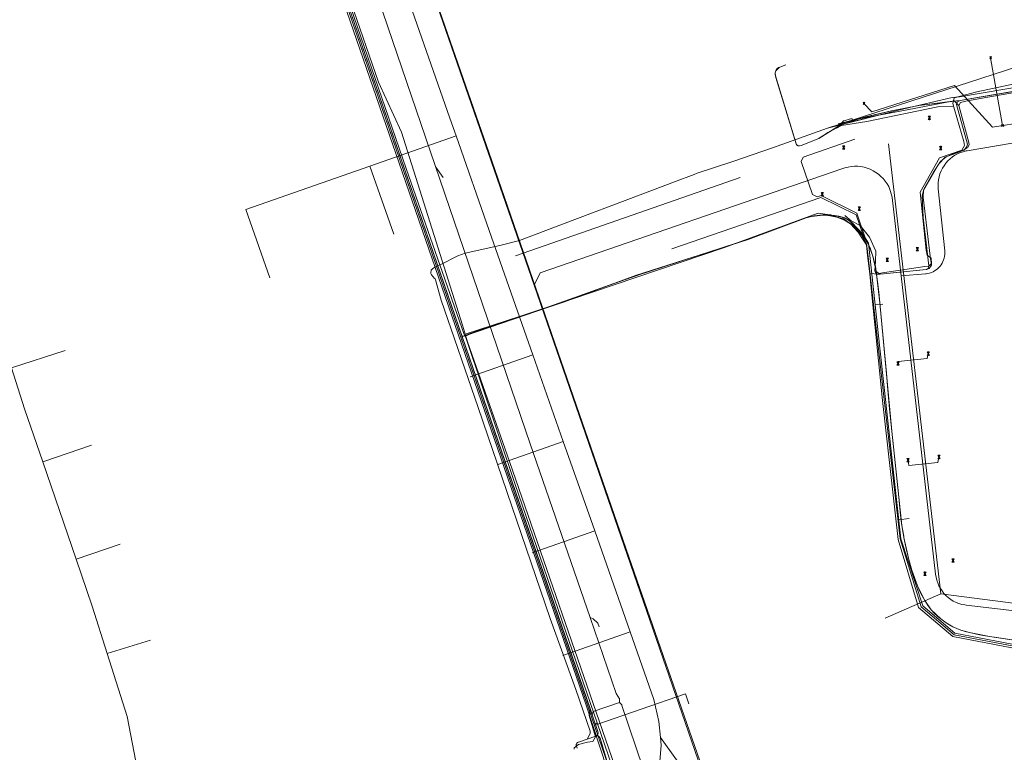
# Model space of a CAD drawing. Header units: metres. Extents: x 265038 to 265901, y 576646 to 577335.
# Tile 19 of 27: x 265461 to 265602, y 576896 to 577001. Entities that reach past the tile are written whole.
import ezdxf

# ---------------------------------------------------------------- set-up
doc = ezdxf.new("R2010")
doc.units = ezdxf.units.M
for name, color, linetype, lineweight in [('B-WE-KL-DATA-G', 252, 'KL-DATA-ALGEMEEN', 18), ('B-WE-KL-ET-MS-G', 252, 'KL-MIDDENSPANNING', 18), ('B-WE-KL-GAS-LD-G', 252, 'KL-GAS-LAGE-DRUK', 18), ('B-WE-KL-WATER-G', 252, 'KL-WATER', 18), ('B-WE-KL_ET-LS-G', 252, 'KL-LAAGSPANNING', 18), ('B-WE-RI-PERSLEIDING-G', 252, 'B-WE-RI-PERSLEIDING-G', 18), ('B-WE-RI-VRIJVERVALLEIDING-G', 252, 'KL-VRIJVERVAL', 18)]:
    doc.layers.add(name, color=color, linetype=linetype, lineweight=lineweight)
doc.layers.add('X-XX-AL-HULPLAAG-G', color=6, linetype='Continuous', lineweight=18, plot=False)
doc.styles.add('NLCS-ISO', font='NLCS-ISO.ttf')
doc.styles.get("Standard").update_dxf_attribs({"font": 'arial.ttf'})
doc.linetypes.add('B-WE-RI-PERSLEIDING-G', pattern='A,6,-2,[102,NLCS.shx,S=0.5,R=0,X=0,Y=0],-2,6,-2,["P",Standard,S=1,R=0,X=-0.5,Y=-0.5],-2', length=20)
doc.linetypes.add('KL-DATA-ALGEMEEN', pattern='A,2,-1.5,["@",NLCS-ISO,S=1,R=0,X=-0.5,Y=-0.4],-1.5,3,-1.5,["D",NLCS-ISO,S=1,R=0,X=-0.5,Y=-0.4],-1.5,1', length=12)
doc.linetypes.add('KL-GAS-LAGE-DRUK', pattern='A,2,-2,["GAS",NLCS-ISO,S=1,R=0,X=-1.25,Y=-0.4],-2,3,-1,["L",NLCS-ISO,S=1,R=0,X=-0.5,Y=-0.4],-1,1', length=12)
doc.linetypes.add('KL-LAAGSPANNING', pattern='A,2,-1.5,[103,NLCS.shx,S=1,R=0,X=0,Y=0],-1.5,3,-1.5,["L",NLCS-ISO,S=1,R=0,X=-0.5,Y=-0.4],-1.5,1', length=12)
doc.linetypes.add('KL-MIDDENSPANNING', pattern='A,2,-1.5,[103,NLCS.shx,S=1,R=0,X=0,Y=0],-1.5,3,-1.5,["M",NLCS-ISO,S=1,R=0,X=-0.5,Y=-0.4],-1.5,1', length=12)
doc.linetypes.add('KL-VRIJVERVAL', pattern='A,2,-1.5,[89,NLCS.shx,S=0.25,R=270,X=-0.5,Y=0],-1.5,3,-1.5,["V",NLCS-ISO,S=1,R=0,X=-0.5,Y=-0.4],-1.5,1', length=12)
doc.linetypes.add('KL-WATER', pattern='A,2,-1.5,[168,NLCS.shx,S=1,R=0,X=0,Y=0],-1.5,3,-1.5,["D",NLCS-ISO,S=1,R=0,X=-0.5,Y=-0.4],-1.5,1', length=12)

# ---------------------------------------------------------------- blocks, each defined once
blk = doc.blocks.new('DATA ONJUIST')
at = {"layer": 'B-WE-KL-DATA-G'}
for p, q in [((115.39, 75.06), (121, 59.05)), ((121, 59.05), (122.4, 55.07)), ((122.4, 55.07), (123.28, 52.55)), ((110.93, 48.21), (123.28, 52.55)), ((123.28, 52.55), (128.05, 38.99)), ((93.14, 41.97), (110.93, 48.21)), ((114.36, 38.44), (110.93, 48.21)), ((96.57, 32.2), (93.14, 41.97)), ((128.05, 38.99), (134.3, 21.16)), ((67.24, 21.78), (59.51, 19.29)), ((125.29, 18), (134.3, 21.16)), ((134.3, 21.16), (138.67, 8.72)), ((129.28, 5.42), (138.67, 8.72)), ((138.67, 8.72), (140.75, 2.79)), ((71.02, 8.18), (64.02, 5.78)), ((68.81, -8.18), (64.02, 5.78)), ((140.75, 2.79), (141.51, 0.63)), ((141.51, 0.63), (143.17, -4.1)), ((134.19, -7.25), (143.17, -4.1)), ((143.17, -4.1), (148.25, -18.58)), ((75.11, -6.02), (68.81, -8.18)), ((79.45, -19.77), (73.27, -21.72)), ((138.58, -21.97), (148.25, -18.58))]:
    blk.add_line(p, q, dxfattribs=at)
for points in [[(64.02, 5.78), (61.41, 13.4), (59.51, 19.29)], [(73.27, -21.72), (71.12, -14.92), (68.81, -8.18)], [(148.25, -18.58), (151.67, -28.31), (152.38, -31.48), (152.59, -33.74)], [(77.82, -39.68), (76.13, -30.76), (73.27, -21.72)], [(152.59, -33.74), (152.69, -34.85), (152.38, -38.94), (151.69, -42.59)], [(211.7, -136.57), (205.55, -116.52), (202.23, -107.27), (196.53, -97.31), (189.42, -85.93), (186.1, -81.66), (174.48, -65.65), (166.18, -52.73), (156.94, -39.81), (152.59, -33.74)]]:
    blk.add_lwpolyline(points, dxfattribs=at)

msp = doc.modelspace()

# ---------------------------------------------------------------- linework, layer by layer
at = {"layer": 'B-WE-KL-DATA-G'}
for p, q in [((265598.888, 576989.909), (265609.901, 576991.787)), ((265610.773, 576991.755), (265599.552, 576989.813)), ((265595.845, 576989.389), (265598.888, 576989.909)), ((265595.338, 576988.814), (265596.933, 576983.125)), ((265597.112, 576983.384), (265595.803, 576988.144)), ((265578.382, 576986.058), (265581.559, 576986.869)), ((265581.559, 576986.869), (265581.601, 576986.881)), ((265564.307, 576978.37), (265532.096, 576967.107)), ((265564.307, 576978.37), (265532.096, 576967.107)), ((265584.405, 576964.497), (265591.003, 576965.148)), ((265584.409, 576964.49), (265591.027, 576965.163))]:
    msp.add_line(p, q, dxfattribs=at)
for points in [[(265691.159, 577123.068), (265627.959, 577101.398), (265609.941, 577095.224), (265609.581, 577095.28), (265598.153, 577101.299), (265597.555, 577101.536), (265597.064, 577101.387), (265537.7, 577080.811), (265519.312, 577074.497), (265507.154, 577070.627), (265501.542, 577069.27), (265498.265, 577068.339), (265492.382, 577066.289), (265488.001, 577064.952), (265487.521, 577064.631), (265487.298, 577064.098), (265487.334, 577063.712), (265489.617, 577055.977), (265491.371, 577050.545), (265501.572, 577021.384), (265545.533, 576893.606)], [(265596.759, 577102.267), (265597.064, 577101.387), (265530.407, 577078.283), (265519.312, 577074.497), (265507.154, 577070.627), (265501.542, 577069.27), (265498.265, 577068.339), (265492.382, 577066.289), (265488.001, 577064.952), (265487.821, 577064.877), (265487.659, 577064.769), (265487.521, 577064.631), (265487.412, 577064.469), (265487.337, 577064.29), (265487.298, 577064.098), (265487.297, 577063.904), (265487.334, 577063.712), (265489.617, 577055.977), (265491.371, 577050.545), (265501.572, 577021.384), (265545.533, 576893.606)], [(265596.759, 577102.267), (265597.064, 577101.387), (265537.7, 577080.811), (265519.312, 577074.497), (265507.154, 577070.627), (265501.542, 577069.27), (265498.265, 577068.339), (265492.382, 577066.289), (265488.001, 577064.952), (265487.521, 577064.631), (265487.298, 577064.098), (265487.334, 577063.712), (265489.617, 577055.977), (265491.371, 577050.545), (265501.572, 577021.384), (265545.533, 576893.606), (265552.602, 576872.84), (265575.144, 576808.109), (265574.924, 576808.017), (265574.603, 576807.531)], [(265537.7, 577080.811), (265519.312, 577074.497), (265507.154, 577070.627), (265501.542, 577069.27), (265498.265, 577068.339), (265492.382, 577066.289), (265488.001, 577064.952), (265487.521, 577064.631), (265487.298, 577064.098), (265487.334, 577063.712), (265489.617, 577055.977), (265491.371, 577050.545), (265501.572, 577021.384), (265524.255, 576955.454)], [(265587.471, 576760.861), (265586.362, 576764.123), (265586.695, 576766.225), (265586.773, 576766.934), (265587.231, 576768.031), (265587.75, 576768.847), (265587.633, 576769.898), (265587.324, 576771.129), (265580.595, 576790.895), (265574.868, 576809.116), (265565.926, 576834.04), (265559.359, 576852.495), (265552.365, 576872.831), (265545.201, 576893.606), (265542.207, 576902.637), (265501.299, 577021.357), (265491.046, 577050.744), (265489.288, 577055.787), (265488.15, 577060.319), (265487.013, 577064.85), (265492.254, 577066.461), (265498.212, 577068.446), (265501.364, 577069.511), (265502.847, 577069.755)], [(265545.201, 576893.606), (265542.207, 576902.637), (265501.299, 577021.357), (265491.046, 577050.744), (265489.288, 577055.787), (265487.013, 577064.85), (265492.254, 577066.461), (265498.212, 577068.446), (265501.364, 577069.511), (265502.847, 577069.755)], [(265501.572, 577021.384), (265545.533, 576893.606)], [(265569.93, 576994.15), (265569.42, 576993.632), (265569.316, 576993.367), (265569.372, 576992.948), (265572.379, 576983.058), (265572.62, 576982.889), (265573.072, 576982.924), (265575.6, 576983.951), (265579.096, 576986.129), (265581.559, 576986.869)], [(265569.93, 576994.15), (265569.835, 576994.118), (265569.42, 576993.632), (265569.316, 576993.367), (265569.372, 576992.948), (265572.379, 576983.058), (265572.62, 576982.889), (265573.072, 576982.924), (265575.6, 576983.951), (265579.096, 576986.129), (265581.601, 576986.881), (265582.314, 576987.064), (265586.012, 576987.93), (265589.933, 576988.664), (265594.795, 576989.278), (265595.845, 576989.389), (265605.466, 576991.032)], [(265569.326, 576993.291), (265569.372, 576992.948), (265572.379, 576983.058), (265572.62, 576982.889), (265573.072, 576982.924), (265575.6, 576983.951), (265576.9, 576984.791), (265577.578, 576985.178), (265578.308, 576985.532), (265578.568, 576985.799), (265581.382, 576986.771), (265588.272, 576988.048), (265593.719, 576989.125), (265595.017, 576989.349), (265595.663, 576988.657)], [(265609.901, 576991.787), (265595.845, 576989.389), (265595.419, 576989.141), (265595.338, 576988.813), (265596.933, 576983.124), (265596.835, 576982.806), (265596.437, 576982.268), (265594.958, 576981.8), (265593.848, 576981.311), (265593.049, 576980.63), (265592.021, 576979.132), (265590.652, 576976.678), (265590.431, 576975.73), (265590.573, 576972.635), (265591.363, 576965.656), (265591.263, 576965.283), (265591.028, 576965.163), (265584.41, 576964.49), (265583.822, 576964.856), (265583.349, 576967.076), (265582.725, 576968.754), (265581.844, 576970.126), (265580.058, 576972.08), (265579.558, 576972.404), (265578.929, 576972.64), (265577.364, 576972.955), (265576.232, 576972.967), (265574.541, 576972.778), (265573.411, 576972.474), (265567.019, 576970.066), (265563.905, 576968.977), (265549.332, 576964.251), (265536.837, 576959.778), (265526.792, 576956.382), (265524.255, 576955.454), (265545.533, 576893.606)], [(265605.466, 576991.032), (265595.845, 576989.389), (265595.419, 576989.141), (265595.338, 576988.813), (265596.933, 576983.124), (265596.835, 576982.806), (265596.437, 576982.268), (265594.958, 576981.8), (265593.848, 576981.311), (265593.049, 576980.63), (265592.021, 576979.132), (265590.652, 576976.678), (265590.431, 576975.73), (265590.573, 576972.635), (265590.981, 576968.963), (265591.363, 576965.656), (265591.263, 576965.283), (265591.028, 576965.163), (265584.41, 576964.49), (265583.822, 576964.856), (265583.704, 576965.628), (265583.547, 576966.357), (265583.349, 576967.076), (265583.109, 576967.784), (265582.937, 576968.249), (265582.725, 576968.754), (265582.472, 576969.235), (265582.178, 576969.692), (265581.844, 576970.126), (265581.472, 576970.569), (265580.95, 576971.156), (265580.407, 576971.742), (265580.28, 576971.874), (265580.058, 576972.08), (265579.818, 576972.257), (265579.558, 576972.404), (265579.279, 576972.521), (265579.098, 576972.585), (265578.929, 576972.64), (265578.489, 576972.763), (265578.044, 576972.859), (265577.856, 576972.892), (265577.364, 576972.955), (265576.869, 576972.981), (265576.728, 576972.981), (265576.232, 576972.967), (265575.737, 576972.932), (265575.446, 576972.903), (265574.541, 576972.778), (265574.413, 576972.755), (265574.153, 576972.7), (265573.741, 576972.588), (265573.411, 576972.474), (265568.565, 576970.64), (265567.019, 576970.066), (265565.465, 576969.512), (265563.905, 576968.977), (265562.337, 576968.462), (265552.464, 576965.289), (265549.332, 576964.251), (265546.219, 576963.155), (265539.946, 576960.884), (265536.837, 576959.778), (265533.715, 576958.709), (265526.792, 576956.382), (265525.518, 576955.935), (265524.255, 576955.454), (265545.533, 576893.606)], [(265578.382, 576986.058), (265581.601, 576986.881), (265586.012, 576987.93), (265589.933, 576988.664), (265595.845, 576989.389), (265609.901, 576991.787)], [(265599.552, 576989.813), (265596.683, 576989.316), (265595.918, 576989.132), (265595.663, 576988.657)], [(265595.663, 576988.657), (265595.803, 576988.144), (265597.112, 576983.384), (265597.143, 576983.018), (265596.929, 576982.624), (265596.492, 576982.346), (265595.797, 576982.014), (265593.696, 576981.245), (265592.803, 576980.333), (265590.595, 576976.488), (265590.54, 576975.552), (265591.556, 576967.085), (265591.744, 576965.793), (265591.436, 576965.284), (265591.003, 576965.148), (265584.405, 576964.497), (265583.828, 576964.504), (265583.618, 576964.965), (265583.706, 576966.325), (265583.754, 576967.789), (265582.868, 576969.81), (265581.517, 576971.486), (265580.252, 576972.147), (265579.32, 576972.904)], [(265581.601, 576986.881), (265586.012, 576987.93), (265589.933, 576988.664), (265595.845, 576989.389)], [(265583.822, 576964.856), (265584.41, 576964.49), (265591.028, 576965.163), (265591.263, 576965.283), (265591.363, 576965.656), (265590.573, 576972.635), (265590.431, 576975.73), (265590.652, 576976.678), (265592.021, 576979.132), (265593.049, 576980.63), (265593.848, 576981.311), (265594.958, 576981.8), (265596.437, 576982.268), (265596.835, 576982.806), (265596.933, 576983.124), (265595.338, 576988.813), (265595.419, 576989.141), (265595.845, 576989.389)], [(265545.533, 576893.606), (265524.255, 576955.454), (265525.518, 576955.935), (265526.792, 576956.382), (265533.715, 576958.709), (265536.837, 576959.778), (265539.946, 576960.884), (265546.219, 576963.155), (265549.332, 576964.251), (265552.464, 576965.289), (265562.337, 576968.462), (265563.905, 576968.977), (265565.465, 576969.512), (265567.019, 576970.066), (265568.565, 576970.64), (265573.411, 576972.474), (265573.741, 576972.588), (265574.153, 576972.7), (265574.413, 576972.755), (265574.541, 576972.778), (265575.446, 576972.903), (265575.737, 576972.932), (265576.232, 576972.967), (265576.728, 576972.981), (265576.869, 576972.981), (265577.364, 576972.955), (265577.856, 576972.892), (265578.044, 576972.859), (265578.489, 576972.763), (265578.929, 576972.64), (265579.098, 576972.585), (265579.279, 576972.521), (265579.558, 576972.404), (265579.818, 576972.257), (265580.058, 576972.08), (265580.28, 576971.874), (265580.566, 576971.572), (265580.95, 576971.156), (265581.472, 576970.569), (265581.844, 576970.126), (265582.178, 576969.692), (265582.472, 576969.235), (265582.725, 576968.754), (265582.937, 576968.249), (265583.109, 576967.784), (265583.349, 576967.076), (265583.547, 576966.357), (265583.704, 576965.628), (265583.818, 576964.889), (265584.183, 576961.909), (265584.353, 576960.385), (265584.5, 576958.858), (265585.288, 576950.259), (265585.453, 576948.42), (265585.753, 576945.184), (265586.073, 576941.949), (265587.002, 576932.957), (265587.324, 576929.929), (265587.518, 576928.419), (265587.774, 576926.918), (265587.811, 576926.724), (265588.136, 576925.148), (265588.509, 576923.569), (265588.936, 576922.03), (265589.439, 576920.513), (265589.733, 576919.751), (265590.05, 576919.039), (265590.402, 576918.344), (265590.789, 576917.666), (265590.884, 576917.51), (265591.283, 576916.905), (265591.726, 576916.336), (265592.163, 576915.855), (265592.636, 576915.405), (265592.72, 576915.33), (265593.086, 576915.021), (265593.465, 576914.732), (265593.857, 576914.462), (265594.263, 576914.212), (265594.815, 576913.913), (265595.392, 576913.645), (265595.982, 576913.415), (265596.585, 576913.22), (265597.201, 576913.063), (265598.637, 576912.767), (265600.081, 576912.518), (265601.133, 576912.354), (265604.853, 576911.802)], [(265545.533, 576893.606), (265524.255, 576955.454), (265526.792, 576956.382), (265536.837, 576959.778), (265549.332, 576964.251), (265563.905, 576968.977), (265567.019, 576970.066), (265573.411, 576972.474), (265574.541, 576972.778), (265576.232, 576972.967), (265577.364, 576972.955), (265578.929, 576972.64), (265579.558, 576972.404), (265580.058, 576972.08), (265581.844, 576970.126), (265582.725, 576968.754), (265583.349, 576967.076), (265583.822, 576964.856), (265584.353, 576960.385), (265586.073, 576941.949), (265587.518, 576928.419), (265587.811, 576926.724), (265588.509, 576923.569), (265588.936, 576922.03), (265589.733, 576919.751), (265590.789, 576917.666), (265591.726, 576916.336), (265593.086, 576915.021), (265593.857, 576914.462), (265594.815, 576913.913), (265595.982, 576913.415), (265597.201, 576913.063), (265600.081, 576912.518), (265604.853, 576911.802)], [(265583.822, 576964.856), (265583.349, 576967.076), (265582.725, 576968.754), (265581.844, 576970.126), (265580.058, 576972.08), (265579.558, 576972.404), (265578.929, 576972.64), (265577.364, 576972.955), (265576.232, 576972.967), (265574.541, 576972.778), (265573.411, 576972.474), (265567.019, 576970.066), (265563.905, 576968.977), (265549.332, 576964.251), (265536.837, 576959.778), (265526.792, 576956.382), (265524.255, 576955.454)], [(265583.822, 576964.856), (265584.353, 576960.385), (265586.073, 576941.949), (265587.518, 576928.419), (265587.811, 576926.724), (265588.509, 576923.569), (265588.936, 576922.03), (265589.733, 576919.751), (265590.789, 576917.666), (265591.726, 576916.336), (265593.086, 576915.021), (265593.857, 576914.462), (265594.815, 576913.913), (265595.982, 576913.415), (265597.201, 576913.063), (265600.081, 576912.518), (265604.853, 576911.802)], [(265524.255, 576955.454), (265545.533, 576893.606), (265552.602, 576872.84), (265575.144, 576808.109)]]:
    msp.add_lwpolyline(points, dxfattribs=at)
at = {"layer": 'B-WE-KL-ET-MS-G'}
for points in [[(265502.246, 577065.452), (265501.749, 577063.181), (265501.736, 577062.396), (265502.748, 577056.885), (265502.935, 577056.108), (265505.603, 577047.181), (265505.851, 577046.421), (265512.318, 577028.05), (265520.094, 577005.49), (265528.724, 576980.739), (265540.436, 576946.846), (265548.371, 576923.958), (265559.277, 576892.474)], [(265520.094, 577005.49), (265528.724, 576980.739), (265540.436, 576946.846), (265548.371, 576923.958), (265559.277, 576892.474)], [(265520.094, 577005.49), (265528.724, 576980.739), (265540.436, 576946.846), (265548.371, 576923.958), (265559.277, 576892.474)], [(265520.094, 577005.49), (265528.724, 576980.739), (265540.436, 576946.846), (265548.371, 576923.958), (265559.277, 576892.474)]]:
    msp.add_lwpolyline(points, dxfattribs=at)
at = {"layer": 'B-WE-KL-GAS-LD-G'}
for p, q in [((265524.734, 576955.81), (265524.876, 576955.537)), ((265524.876, 576955.537), (265525.018, 576955.264))]:
    msp.add_line(p, q, dxfattribs=at)
for points in [[(265491.405, 577052.316), (265516.424, 576979.658), (265524.734, 576955.81)], [(265870.145, 576999.033), (265848.159, 576989.21), (265844.96, 576987.758), (265835.489, 576983.387), (265801.982, 576968.529), (265791.803, 576963.812), (265762.125, 576958.644), (265738.737, 576954.804), (265717.633, 576945.927), (265714.381, 576944.237), (265653.285, 576917.259), (265644.163, 576912.987), (265635.088, 576909.252), (265629.145, 576908.478), (265617.842, 576909.263), (265605.564, 576910.715), (265595.028, 576912.733), (265590.255, 576916.752), (265587.257, 576926.512), (265584.974, 576946.493), (265582.728, 576966.558), (265582.583, 576967.763)], [(265525.469, 576955.946), (265539.12, 576960.537), (265549.322, 576964.279), (265565.479, 576969.472), (265573.798, 576972.588)], [(265573.798, 576972.588), (265565.479, 576969.472), (265549.322, 576964.279), (265539.12, 576960.537), (265525.469, 576955.946)], [(265582.583, 576967.763), (265582.457, 576968.814), (265581.7, 576970.124), (265580.121, 576971.703), (265579.239, 576972.373), (265578.428, 576972.591), (265577.239, 576972.875), (265576.16, 576972.976), (265574.926, 576972.85), (265573.798, 576972.588)], [(265525.469, 576955.946), (265525.219, 576955.715), (265524.876, 576955.537)], [(265579.378, 576797.078), (265576.004, 576807.163), (265572.053, 576818.442), (265569.424, 576825.93), (265563.423, 576843.274), (265557.531, 576860.48), (265551.024, 576879.229), (265545.389, 576895.544), (265532.043, 576934.3), (265525.018, 576955.264)]]:
    msp.add_lwpolyline(points, dxfattribs=at)
at = {"layer": 'B-WE-KL-WATER-G'}
for p, q in [((265595.045, 576988.102), (265596.405, 576983.533)), ((265582.601, 576967.183), (265582.89, 576964.539)), ((265584.723, 576964.661), (265590.792, 576965.571)), ((265582.89, 576964.539), (265583.063, 576962.964)), ((265524.483, 576957.186), (265525.231, 576954.798))]:
    msp.add_line(p, q, dxfattribs=at)
for points in [[(265488.337, 577064.765), (265488.011, 577063.412), (265488.974, 577060.454), (265491.811, 577051.772), (265499.809, 577028.668), (265504.52, 577015.036), (265512.452, 576992.049), (265515.725, 576984.841), (265524.483, 576957.186)], [(265575.6, 576983.951), (265573.072, 576982.924), (265572.62, 576982.889), (265572.379, 576983.058), (265569.372, 576992.948), (265569.316, 576993.367), (265569.42, 576993.631), (265569.93, 576994.15)], [(265582.89, 576964.539), (265583.265, 576964.59), (265583.813, 576964.499), (265584.723, 576964.661), (265590.792, 576965.571), (265591.388, 576965.645), (265591.753, 576966.036), (265591.703, 576966.781), (265591.147, 576967.199), (265590.991, 576967.923), (265590.11, 576976.248), (265592.884, 576981.174), (265596.124, 576982.267), (265596.485, 576982.94), (265596.405, 576983.533), (265595.045, 576988.102), (265594.837, 576988.983), (265595.014, 576989.802), (265598.262, 576990.662), (265607.067, 576992.521)], [(265594.928, 576988.597), (265592.688, 576988.497), (265582.504, 576986.365), (265578.858, 576985.817), (265576.9, 576984.79), (265575.6, 576983.951)], [(265524.899, 576955.857), (265532.65, 576958.414), (265537.102, 576959.875), (265541.001, 576961.227), (265545.398, 576962.84), (265551.31, 576964.918), (265565.479, 576969.472), (265572.749, 576972.194), (265574.042, 576972.638), (265575.14, 576972.872), (265576.16, 576972.976), (265577.296, 576972.986), (265579.289, 576972.251), (265580.138, 576971.685), (265581.22, 576970.526), (265581.771, 576969.686), (265582.426, 576968.71), (265582.601, 576967.183)], [(265653.429, 576916.945), (265644.288, 576912.776), (265635.209, 576908.991), (265629.154, 576908.34), (265617.81, 576909.037), (265605.528, 576910.464), (265594.823, 576912.507), (265589.916, 576916.648), (265586.976, 576926.408), (265584.712, 576946.346), (265583.063, 576962.964)], [(265588.746, 576758.818), (265588.221, 576760.822), (265587.173, 576766.065), (265589.153, 576769.225), (265573.718, 576814.616), (265571.055, 576822.338), (265564.269, 576841.859), (265559.723, 576854.987), (265550.677, 576881.26), (265545.89, 576895.145), (265531.234, 576937.618), (265525.231, 576954.798)]]:
    msp.add_lwpolyline(points, dxfattribs=at)
at = {"layer": 'B-WE-KL_ET-LS-G'}
for p, q in [((265520.67, 576979.831), (265521.707, 576978.336)), ((265574.697, 576975.912), (265573.062, 576980.652)), ((265583.665, 576960.066), (265584.758, 576960.187)), ((265542.787, 576902.18), (265524.495, 576955.421)), ((265587.072, 576929.252), (265588.563, 576929.417)), ((265543.108, 576901.246), (265542.787, 576902.18)), ((265543.246, 576901.742), (265547.023, 576903.04)), ((265543.246, 576901.742), (265547.023, 576903.04)), ((265543.246, 576901.742), (265547.023, 576903.04)), ((265543.246, 576901.742), (265547.023, 576903.04)), ((265543.108, 576901.246), (265543.246, 576901.742)), ((265542.364, 576897.796), (265543.616, 576898.229))]:
    msp.add_line(p, q, dxfattribs=at)
for points in [[(265605.376, 576991.562), (265595.771, 576989.922), (265594.734, 576989.813), (265587.766, 576988.211), (265580.515, 576986.375), (265576.827, 576985.441), (265816.483, 577063.112)], [(265605.376, 576991.562), (265595.771, 576989.922), (265594.734, 576989.813), (265587.766, 576988.211), (265580.515, 576986.375), (265576.827, 576985.441), (265816.483, 577063.112)], [(265605.376, 576991.562), (265595.771, 576989.922), (265594.734, 576989.813), (265587.766, 576988.211), (265580.515, 576986.375), (265576.827, 576985.441), (265816.483, 577063.112)], [(265605.376, 576991.562), (265595.771, 576989.922), (265594.734, 576989.813), (265587.766, 576988.211), (265580.515, 576986.375), (265576.827, 576985.441), (265816.483, 577063.112)], [(265524.495, 576955.421), (265503.756, 577015.783), (265494.888, 577041.487), (265491.506, 577051.276), (265490.208, 577055.921)], [(265494.462, 577055.2), (265494.968, 577053.878), (265512.4, 577004.058), (265534.218, 576940.14), (265542.807, 576915.213), (265546.53, 576904.312)], [(265494.462, 577055.2), (265494.968, 577053.878), (265512.4, 577004.058), (265534.218, 576940.14), (265542.807, 576915.213), (265546.53, 576904.312)], [(265540.925, 576896.482), (265540.836, 576896.741), (265540.816, 576896.818), (265540.809, 576896.869), (265540.809, 576896.949), (265540.817, 576897.012), (265540.841, 576897.081), (265540.87, 576897.143), (265540.902, 576897.195), (265540.95, 576897.252), (265540.997, 576897.295), (265541.06, 576897.337), (265541.112, 576897.363), (265543.616, 576898.229), (265543.769, 576898.315), (265543.843, 576898.389), (265543.915, 576898.511), (265543.947, 576898.628), (265543.952, 576898.691), (265543.926, 576898.865), (265503.756, 577015.783)], [(265580.515, 576986.375), (265580.464, 576986.578), (265580.422, 576986.68), (265580.358, 576986.744), (265580.271, 576986.769), (265580.161, 576986.756), (265579.21, 576986.503), (265579.141, 576986.47), (265579.087, 576986.416), (265578.985, 576986.272), (265578.713, 576985.946), (265578.483, 576985.711), (265578.296, 576985.55), (265578.083, 576985.423), (265577.803, 576985.286), (265577.361, 576985.053), (265577.117, 576984.914), (265576.689, 576984.656), (265575.8, 576984.084), (265575.595, 576983.962), (265575.379, 576983.861), (265573.304, 576983.018), (265573.068, 576982.943), (265572.823, 576982.905), (265572.767, 576982.9), (265572.627, 576982.913), (265572.5, 576982.974), (265572.399, 576983.072), (265572.336, 576983.198), (265569.445, 576992.709), (265569.382, 576992.95), (265569.339, 576993.196), (265569.335, 576993.226), (265569.334, 576993.365), (265569.368, 576993.5), (265569.471, 576993.777), (265569.522, 576993.886), (265569.592, 576993.976), (265569.681, 576994.047), (265569.789, 576994.099), (265570.87, 576994.492)], [(265540.925, 576896.482), (265540.836, 576896.741), (265540.816, 576896.818), (265540.809, 576896.869), (265540.809, 576896.949), (265540.817, 576897.012), (265540.841, 576897.081), (265540.87, 576897.143), (265540.902, 576897.195), (265540.95, 576897.252), (265540.997, 576897.295), (265541.06, 576897.337), (265541.112, 576897.363), (265542.364, 576897.796), (265542.765, 576898.512), (265542.806, 576898.608), (265542.827, 576898.711), (265542.825, 576898.816), (265542.802, 576898.918), (265540.761, 576904.898), (265537.083, 576915.112), (265526.753, 576945.377), (265521.444, 576960.751), (265520.619, 576963.675), (265520.555, 576963.815), (265520.452, 576963.928), (265520.315, 576964.039), (265520.266, 576964.084), (265520.223, 576964.135), (265520.072, 576964.345), (265520.033, 576964.408), (265520.004, 576964.475), (265519.962, 576964.599), (265519.936, 576964.79), (265519.983, 576964.976), (265520.022, 576965.059), (265520.091, 576965.166), (265520.184, 576965.253), (265520.544, 576965.508), (265520.586, 576965.535), (265520.631, 576965.557), (265521.39, 576965.892), (265523.828, 576967.096), (265524.876, 576967.479), (265529.867, 576968.582), (265532.67, 576969.33), (265538.82, 576971.668), (265549.988, 576975.873), (265554.911, 576977.742), (265557.706, 576978.797), (265558.162, 576978.957), (265563.255, 576980.648), (265568.966, 576982.609), (265576.827, 576985.441), (265587.766, 576988.211), (265594.734, 576989.813), (265595.771, 576989.922), (265612.443, 576992.766)], [(265540.925, 576896.482), (265540.836, 576896.741), (265540.816, 576896.818), (265540.809, 576896.869), (265540.809, 576896.949), (265540.817, 576897.012), (265540.841, 576897.081), (265540.87, 576897.143), (265540.902, 576897.195), (265540.95, 576897.252), (265540.997, 576897.295), (265541.06, 576897.337), (265541.112, 576897.363), (265542.364, 576897.796), (265542.765, 576898.512), (265542.806, 576898.608), (265542.827, 576898.711), (265542.825, 576898.816), (265542.802, 576898.918), (265540.761, 576904.898), (265537.083, 576915.112), (265526.753, 576945.377), (265521.444, 576960.751), (265520.619, 576963.675), (265520.555, 576963.815), (265520.452, 576963.928), (265520.315, 576964.039), (265520.266, 576964.084), (265520.223, 576964.135), (265520.072, 576964.345), (265520.033, 576964.408), (265520.004, 576964.475), (265519.962, 576964.599), (265519.936, 576964.79), (265519.983, 576964.976), (265520.022, 576965.059), (265520.091, 576965.166), (265520.184, 576965.253), (265520.544, 576965.508), (265520.586, 576965.535), (265520.631, 576965.557), (265521.39, 576965.892), (265523.828, 576967.096), (265524.876, 576967.479), (265529.867, 576968.582), (265532.67, 576969.33), (265538.82, 576971.668), (265549.988, 576975.873), (265554.911, 576977.742), (265557.706, 576978.797), (265558.162, 576978.957), (265563.255, 576980.648), (265568.966, 576982.609), (265576.827, 576985.441), (265587.766, 576988.211), (265594.734, 576989.813), (265595.771, 576989.922), (265612.443, 576992.766)], [(265605.376, 576991.562), (265595.771, 576989.922), (265594.734, 576989.813), (265587.766, 576988.211), (265580.515, 576986.375), (265576.827, 576985.441)], [(265521.39, 576965.892), (265523.828, 576967.096), (265524.876, 576967.479), (265529.867, 576968.582), (265532.67, 576969.33), (265538.82, 576971.668), (265549.988, 576975.873), (265554.911, 576977.742), (265557.706, 576978.797), (265558.162, 576978.957), (265563.255, 576980.648), (265568.966, 576982.609), (265576.827, 576985.441)], [(265521.39, 576965.892), (265523.828, 576967.096), (265524.876, 576967.479), (265529.867, 576968.582), (265532.67, 576969.33), (265538.82, 576971.668), (265549.988, 576975.873), (265554.911, 576977.742), (265557.706, 576978.797), (265558.162, 576978.957), (265563.255, 576980.648), (265568.966, 576982.609), (265576.827, 576985.441)], [(265521.39, 576965.892), (265523.828, 576967.096), (265524.876, 576967.479), (265529.867, 576968.582), (265532.67, 576969.33), (265538.82, 576971.668), (265549.988, 576975.873), (265554.911, 576977.742), (265557.706, 576978.797), (265558.162, 576978.957), (265563.255, 576980.648), (265568.966, 576982.609), (265576.827, 576985.441)], [(265521.39, 576965.892), (265523.828, 576967.096), (265524.876, 576967.479), (265529.867, 576968.582), (265532.67, 576969.33), (265538.82, 576971.668), (265549.988, 576975.873), (265554.911, 576977.742), (265557.706, 576978.797), (265558.162, 576978.957), (265563.255, 576980.648), (265568.966, 576982.609), (265576.827, 576985.441)], [(265582.311, 576969.57), (265581.045, 576973.211), (265575.921, 576975.777), (265575.337, 576975.591), (265574.697, 576975.912), (265573.062, 576980.652), (265573.371, 576981.288), (265580.746, 576983.832)], [(265581.921, 576970.221), (265580.959, 576973.01), (265575.873, 576975.486), (265554.509, 576968.114)], [(265605.56, 576910.99), (265595.127, 576912.99), (265590.501, 576916.913), (265587.373, 576926.539), (265584.338, 576953.891), (265582.7, 576968.919), (265581.921, 576970.221), (265580.327, 576971.872), (265579.343, 576972.572), (265578.47, 576972.828), (265575.482, 576973.217), (265562.066, 576968.324), (265540.013, 576960.865), (265525.101, 576955.752), (265524.709, 576955.638), (265524.554, 576955.575), (265524.508, 576955.549), (265524.495, 576955.421), (265542.787, 576902.18), (265542.649, 576901.186), (265543.566, 576898.095), (265543.177, 576897.421), (265542.407, 576897.327), (265541.137, 576897.035), (265540.515, 576896.515), (265540.487, 576896.331)], [(265525.49, 576955.885), (265540.013, 576960.865), (265562.066, 576968.324), (265573.793, 576972.601)], [(265525.49, 576955.885), (265540.013, 576960.865), (265562.066, 576968.324), (265573.793, 576972.601)], [(265573.793, 576972.601), (265562.066, 576968.324), (265540.013, 576960.865), (265525.49, 576955.885)], [(265525.49, 576955.885), (265540.013, 576960.865), (265562.066, 576968.324), (265573.793, 576972.601)], [(265745.396, 576956.271), (265738.592, 576955.193), (265725.677, 576949.522), (265705.039, 576940.417), (265667.738, 576923.867), (265648.933, 576915.421), (265644.098, 576913.159), (265635.035, 576909.488), (265629.14, 576908.745), (265617.828, 576909.572), (265605.56, 576910.99), (265595.127, 576912.99), (265590.501, 576916.913), (265587.373, 576926.539), (265584.338, 576953.891), (265582.7, 576968.919), (265581.921, 576970.221), (265580.327, 576971.872), (265579.343, 576972.572), (265578.47, 576972.828), (265575.482, 576973.217), (265573.793, 576972.601)], [(265521.39, 576965.892), (265520.631, 576965.557), (265520.586, 576965.535), (265520.544, 576965.508), (265520.184, 576965.253), (265520.091, 576965.166), (265520.022, 576965.059), (265519.983, 576964.976), (265519.936, 576964.79), (265519.962, 576964.599), (265520.004, 576964.475), (265520.033, 576964.408), (265520.072, 576964.345), (265520.223, 576964.135), (265520.266, 576964.084), (265520.315, 576964.039), (265520.452, 576963.928), (265520.555, 576963.815), (265520.619, 576963.675), (265521.444, 576960.751), (265526.753, 576945.377), (265537.083, 576915.112), (265540.761, 576904.898), (265542.802, 576898.918), (265542.827, 576898.711), (265542.765, 576898.512), (265542.364, 576897.796)], [(265525.49, 576955.885), (265525.101, 576955.752), (265524.709, 576955.638), (265524.554, 576955.575), (265524.508, 576955.549), (265524.495, 576955.421)], [(265542.807, 576915.213), (265543.25, 576915.055), (265543.9, 576914.42), (265544.109, 576913.878)], [(265540.925, 576896.482), (265540.836, 576896.741), (265540.816, 576896.818), (265540.809, 576896.869), (265540.809, 576896.949), (265540.817, 576897.012), (265540.841, 576897.081), (265540.87, 576897.143), (265540.902, 576897.195), (265540.95, 576897.252), (265540.997, 576897.295), (265541.06, 576897.337), (265541.112, 576897.363), (265543.616, 576898.229), (265543.769, 576898.315), (265543.843, 576898.389), (265543.915, 576898.511), (265543.947, 576898.628), (265543.952, 576898.691), (265543.926, 576898.865), (265543.108, 576901.246), (265543.246, 576901.742), (265547.023, 576903.04), (265547.023, 576903.558), (265546.53, 576904.312)], [(265543.528, 576900.025), (265543.717, 576900.09), (265543.782, 576899.901), (265556.486, 576904.286), (265556.977, 576902.864)], [(265547.023, 576903.04), (265547.023, 576903.558), (265546.53, 576904.312)], [(265542.787, 576902.18), (265542.649, 576901.186), (265543.566, 576898.095), (265543.177, 576897.421), (265542.407, 576897.327), (265541.137, 576897.035), (265540.515, 576896.515), (265540.487, 576896.331)], [(265540.925, 576896.482), (265540.836, 576896.741), (265540.816, 576896.818), (265540.809, 576896.869), (265540.809, 576896.949), (265540.817, 576897.012), (265540.841, 576897.081), (265540.87, 576897.143), (265540.902, 576897.195), (265540.95, 576897.252), (265540.997, 576897.295), (265541.06, 576897.337), (265541.112, 576897.363), (265543.616, 576898.229), (265543.769, 576898.315), (265543.843, 576898.389), (265543.915, 576898.511), (265543.947, 576898.628), (265543.952, 576898.691), (265543.926, 576898.865), (265543.108, 576901.246), (265543.246, 576901.742), (265547.023, 576903.04), (265547.351, 576902.712), (265547.411, 576902.445)], [(265547.023, 576903.04), (265547.351, 576902.712), (265547.411, 576902.445)], [(265547.411, 576902.445), (265559.404, 576867.047), (265573.493, 576826.209), (265576.586, 576816.985), (265591.59, 576773.353), (265591.85, 576772.613)], [(265547.411, 576902.445), (265559.404, 576867.047), (265573.493, 576826.209), (265576.586, 576816.985), (265591.59, 576773.353), (265591.85, 576772.613)], [(265543.616, 576898.229), (265543.769, 576898.315), (265543.843, 576898.389), (265543.915, 576898.511), (265543.947, 576898.628), (265543.952, 576898.691), (265543.926, 576898.865), (265543.108, 576901.246)], [(265540.925, 576896.482), (265540.836, 576896.741), (265540.816, 576896.818), (265540.809, 576896.869), (265540.809, 576896.949), (265540.817, 576897.012), (265540.841, 576897.081), (265540.87, 576897.143), (265540.902, 576897.195), (265540.95, 576897.252), (265540.997, 576897.295), (265541.06, 576897.337), (265541.112, 576897.363), (265543.616, 576898.229), (265543.687, 576898.247), (265543.752, 576898.255), (265543.85, 576898.255), (265543.906, 576898.241), (265543.985, 576898.213), (265544.051, 576898.176), (265544.113, 576898.13), (265544.159, 576898.083), (265544.211, 576898.01), (265544.252, 576897.92), (265545.55, 576893.571)], [(265540.925, 576896.482), (265540.836, 576896.741), (265540.816, 576896.818), (265540.809, 576896.869), (265540.809, 576896.949), (265540.817, 576897.012), (265540.841, 576897.081), (265540.87, 576897.143), (265540.902, 576897.195), (265540.95, 576897.252), (265540.997, 576897.295), (265541.06, 576897.337), (265541.112, 576897.363), (265542.364, 576897.796)], [(265543.616, 576898.229), (265543.687, 576898.247), (265543.752, 576898.255), (265543.85, 576898.255), (265543.906, 576898.241), (265543.985, 576898.213), (265544.051, 576898.176), (265544.113, 576898.13), (265544.159, 576898.083), (265544.211, 576898.01), (265544.252, 576897.92), (265545.55, 576893.571), (265551.907, 576875.372), (265559.29, 576854.301), (265567.759, 576830.084), (265575.079, 576808.923), (265588.067, 576770.572), (265588.139, 576769.65), (265587.789, 576768.158)]]:
    msp.add_lwpolyline(points, dxfattribs=at)
at = {"layer": 'B-WE-RI-PERSLEIDING-G'}
for points in [[(265504.096, 577051.458), (265534.774, 576962.889)], [(265587.397, 576964.235), (265590.891, 576964.525), (265590.977, 576964.534), (265591.236, 576964.572), (265591.491, 576964.633), (265591.739, 576964.716), (265591.979, 576964.82), (265592.209, 576964.945), (265592.427, 576965.089), (265592.632, 576965.252), (265592.822, 576965.432), (265592.996, 576965.628), (265593.151, 576965.838), (265593.288, 576966.061), (265593.405, 576966.295), (265593.501, 576966.539), (265593.576, 576966.79), (265593.628, 576967.046), (265593.658, 576967.306), (265593.665, 576967.568), (265593.649, 576967.828), (265592.722, 576976.728), (265592.696, 576977.163), (265592.708, 576977.599), (265592.758, 576978.032), (265592.845, 576978.46), (265592.97, 576978.878), (265593.13, 576979.284), (265593.325, 576979.674), (265593.553, 576980.045), (265593.813, 576980.396), (265594.102, 576980.722), (265594.419, 576981.022), (265594.761, 576981.293), (265595.124, 576981.534), (265595.508, 576981.742), (265595.908, 576981.915), (265596.322, 576982.053), (265596.746, 576982.155), (265596.856, 576982.175), (265622.976, 576986.623)], [(265587.397, 576964.235), (265586.112, 576975.49), (265586.069, 576975.73), (265585.803, 576976.616), (265585.614, 576977.038), (265585.388, 576977.442), (265585.128, 576977.825), (265584.836, 576978.184), (265584.513, 576978.516), (265584.163, 576978.819), (265583.787, 576979.09), (265583.39, 576979.327), (265582.973, 576979.528), (265582.541, 576979.693), (265582.095, 576979.819), (265581.641, 576979.906), (265581.18, 576979.953), (265580.717, 576979.96), (265580.256, 576979.926), (265579.799, 576979.852), (265579.35, 576979.739), (265578.913, 576979.587), (265535.65, 576964.686), (265534.774, 576962.889)], [(265631.883, 576912.904), (265596.735, 576917.002), (265596.526, 576917.031), (265596.098, 576917.119), (265595.68, 576917.243), (265595.275, 576917.404), (265594.884, 576917.599), (265594.513, 576917.827), (265594.163, 576918.087), (265593.836, 576918.377), (265593.536, 576918.694), (265593.265, 576919.035), (265593.025, 576919.399), (265592.818, 576919.783), (265592.644, 576920.183), (265592.506, 576920.597), (265592.405, 576921.021), (265592.341, 576921.453), (265587.397, 576964.235)], [(265534.774, 576962.889), (265602.103, 576767.895)]]:
    msp.add_lwpolyline(points, dxfattribs=at)
at = {"layer": 'B-WE-RI-VRIJVERVALLEIDING-G'}
for p, q in [((265600.36, 576995.354), (265600.124, 576995.706)), ((265600.124, 576995.354), (265600.36, 576995.706)), ((265601.963, 576985.796), (265600.242, 576995.53)), ((265582.175, 576988.807), (265581.939, 576989.159)), ((265581.939, 576988.807), (265582.175, 576989.159)), ((265600.522, 576985.562), (265623.453, 576989.293)), ((265591.463, 576986.897), (265591.3, 576987.142)), ((265591.463, 576986.897), (265591.3, 576986.653)), ((265591.349, 576987.174), (265591.578, 576986.62)), ((265591.349, 576986.62), (265591.578, 576987.174)), ((265591.521, 576986.609), (265591.406, 576987.186)), ((265591.406, 576986.609), (265591.521, 576987.186)), ((265591.463, 576986.597), (265591.463, 576987.197)), ((265591.463, 576986.897), (265591.627, 576987.142)), ((265591.627, 576986.653), (265591.463, 576986.897)), ((265602.116, 576985.644), (265601.81, 576985.949)), ((265601.81, 576985.644), (265602.116, 576985.949)), ((265579.17, 576982.663), (265579.006, 576982.908)), ((265579.17, 576982.663), (265579.006, 576982.419)), ((265579.055, 576982.94), (265579.285, 576982.386)), ((265579.055, 576982.386), (265579.285, 576982.94)), ((265579.227, 576982.375), (265579.112, 576982.952)), ((265579.112, 576982.375), (265579.227, 576982.952)), ((265579.17, 576982.363), (265579.17, 576982.963)), ((265579.17, 576982.663), (265579.333, 576982.908)), ((265579.333, 576982.419), (265579.17, 576982.663)), ((265585.601, 576983.177), (265593.1, 576918.645)), ((265593.076, 576982.57), (265592.913, 576982.814)), ((265593.076, 576982.57), (265592.913, 576982.325)), ((265592.961, 576982.847), (265593.191, 576982.292)), ((265592.961, 576982.292), (265593.191, 576982.847)), ((265593.134, 576982.281), (265593.019, 576982.858)), ((265593.019, 576982.281), (265593.134, 576982.858)), ((265593.076, 576982.27), (265593.076, 576982.87)), ((265593.076, 576982.57), (265593.24, 576982.814)), ((265593.24, 576982.325), (265593.076, 576982.57)), ((265576.084, 576975.945), (265575.92, 576976.19)), ((265576.084, 576975.945), (265575.92, 576975.701)), ((265575.969, 576976.223), (265576.198, 576975.668)), ((265575.969, 576975.668), (265576.198, 576976.223)), ((265576.141, 576975.657), (265576.026, 576976.234)), ((265576.026, 576975.657), (265576.141, 576976.234)), ((265576.084, 576975.645), (265576.084, 576976.245)), ((265576.084, 576975.945), (265576.247, 576976.19)), ((265576.247, 576975.701), (265576.084, 576975.945)), ((265581.402, 576973.88), (265581.238, 576974.125)), ((265581.402, 576973.88), (265581.238, 576973.635)), ((265581.287, 576974.157), (265581.516, 576973.603)), ((265581.287, 576973.603), (265581.516, 576974.157)), ((265581.459, 576973.591), (265581.344, 576974.168)), ((265581.344, 576973.591), (265581.459, 576974.168)), ((265581.402, 576973.58), (265581.402, 576974.18)), ((265581.402, 576973.88), (265581.565, 576974.125)), ((265581.565, 576973.635), (265581.402, 576973.88)), ((265589.727, 576968.077), (265589.563, 576968.322)), ((265589.612, 576968.354), (265589.842, 576967.8)), ((265589.612, 576967.8), (265589.842, 576968.354)), ((265589.784, 576967.789), (265589.67, 576968.366)), ((265589.67, 576967.789), (265589.784, 576968.366)), ((265589.727, 576967.777), (265589.727, 576968.377)), ((265589.727, 576968.077), (265589.89, 576968.322)), ((265585.471, 576966.246), (265585.356, 576966.823)), ((265585.356, 576966.246), (265585.471, 576966.823)), ((265585.414, 576966.234), (265585.414, 576966.834)), ((265589.727, 576968.077), (265589.563, 576967.833)), ((265589.89, 576967.833), (265589.727, 576968.077)), ((265585.414, 576966.534), (265585.25, 576966.779)), ((265585.414, 576966.534), (265585.25, 576966.29)), ((265585.299, 576966.811), (265585.528, 576966.257)), ((265585.299, 576966.257), (265585.528, 576966.811)), ((265585.414, 576966.534), (265585.577, 576966.779)), ((265585.577, 576966.29), (265585.414, 576966.534)), ((265591.288, 576953.083), (265591.124, 576953.328)), ((265591.288, 576953.083), (265591.124, 576952.838)), ((265591.173, 576953.36), (265591.402, 576952.806)), ((265591.173, 576952.806), (265591.402, 576953.36)), ((265591.345, 576952.794), (265591.23, 576953.372)), ((265591.23, 576952.794), (265591.345, 576953.372)), ((265591.288, 576952.783), (265591.288, 576953.383)), ((265591.288, 576953.083), (265591.451, 576953.328)), ((265591.451, 576952.838), (265591.288, 576953.083)), ((265586.961, 576951.669), (265586.797, 576951.913)), ((265586.961, 576951.669), (265586.797, 576951.424)), ((265586.846, 576951.946), (265587.076, 576951.392)), ((265586.846, 576951.392), (265587.076, 576951.946)), ((265587.018, 576951.38), (265586.903, 576951.957)), ((265586.903, 576951.38), (265587.018, 576951.957)), ((265586.961, 576951.369), (265586.961, 576951.969)), ((265586.961, 576951.669), (265587.124, 576951.913)), ((265587.124, 576951.424), (265586.961, 576951.669)), ((265588.404, 576937.798), (265588.241, 576938.042)), ((265588.404, 576937.798), (265588.241, 576937.553)), ((265588.29, 576938.075), (265588.519, 576937.521)), ((265588.29, 576937.521), (265588.519, 576938.075)), ((265588.462, 576937.509), (265588.347, 576938.086)), ((265588.347, 576937.509), (265588.462, 576938.086)), ((265588.404, 576937.498), (265588.404, 576938.098)), ((265588.404, 576937.798), (265588.568, 576938.042)), ((265588.568, 576937.553), (265588.404, 576937.798)), ((265592.83, 576938.259), (265592.667, 576938.503)), ((265592.83, 576938.259), (265592.667, 576938.014)), ((265592.716, 576938.536), (265592.945, 576937.981)), ((265592.716, 576937.981), (265592.945, 576938.536)), ((265592.888, 576937.97), (265592.773, 576938.547)), ((265592.773, 576937.97), (265592.888, 576938.547)), ((265592.83, 576937.959), (265592.83, 576938.559)), ((265592.83, 576938.259), (265592.994, 576938.503)), ((265592.994, 576938.014), (265592.83, 576938.259)), ((265594.841, 576923.402), (265594.678, 576923.646)), ((265594.841, 576923.402), (265594.678, 576923.157)), ((265594.726, 576923.679), (265594.956, 576923.124)), ((265594.726, 576923.124), (265594.956, 576923.679)), ((265594.898, 576923.113), (265594.784, 576923.69)), ((265594.784, 576923.113), (265594.898, 576923.69)), ((265594.841, 576923.102), (265594.841, 576923.702)), ((265594.841, 576923.402), (265595.004, 576923.646)), ((265595.004, 576923.157), (265594.841, 576923.402)), ((265590.814, 576921.509), (265590.65, 576921.753)), ((265590.699, 576921.786), (265590.928, 576921.232)), ((265590.699, 576921.232), (265590.928, 576921.786)), ((265590.871, 576921.22), (265590.756, 576921.797)), ((265590.756, 576921.22), (265590.871, 576921.797)), ((265590.814, 576921.209), (265590.814, 576921.809)), ((265590.814, 576921.509), (265590.977, 576921.753)), ((265590.814, 576921.509), (265590.65, 576921.264)), ((265590.977, 576921.264), (265590.814, 576921.509)), ((265593.1, 576918.645), (265585.089, 576915.114)), ((265593.1, 576918.645), (265631.239, 576913.627))]:
    msp.add_line(p, q, dxfattribs=at)
for points in [[(265600.522, 576985.562), (265595.06, 576991.558), (265583.177, 576987.773), (265582.057, 576988.983)], [(265586.961, 576951.669), (265586.97, 576951.941), (265591.135, 576952.375), (265591.288, 576953.083)], [(265588.404, 576937.798), (265588.523, 576937.022), (265592.688, 576937.456), (265592.83, 576938.259)]]:
    msp.add_lwpolyline(points, dxfattribs=at)

# ---------------------------------------------------------------- block references
at = {"layer": 'X-XX-AL-HULPLAAG-G'}
msp.add_blockref('DATA ONJUIST', (265400.284, 576931.77), dxfattribs=at)

doc.saveas('drawing.dxf')
